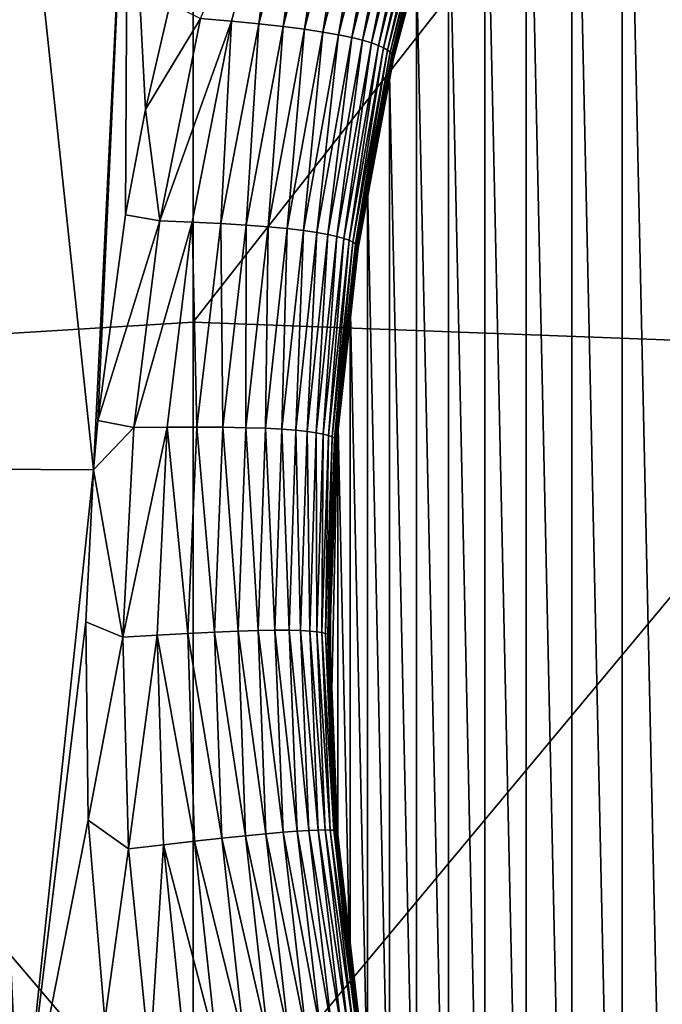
# Model space of a CAD drawing. Header units: metres. Extents: x -105 to 105, y -68 to 103.
# Tile 142 of 256: x -15.69 to -12.23, y -5.68 to -0.38. Entities that reach past the tile are written whole.
import ezdxf

# ---------------------------------------------------------------- set-up
doc = ezdxf.new("R2010")
doc.units = ezdxf.units.M
doc.layers.add('solid_FIT-BATH-150_SW0001', color=7, linetype='CONTINUOUS')

msp = doc.modelspace()

# ---------------------------------------------------------------- linework, layer by layer
at = {"layer": 'solid_FIT-BATH-150_SW0001'}
for points in [[(-12.146439, 3.299414, -15.203499), (-12.146619, -10.726866, -15.203499), (-12.441289, 2.76196, -15.203499)], [(-12.441289, 2.76196, -15.203499), (-12.441559, -10.18927, -15.203499), (-12.711925, 2.21325, -15.203499)], [(-12.441289, 2.76196, -15.203499), (-12.146619, -10.726866, -15.203499), (-12.441559, -10.18927, -15.203499)], [(-18.440989, -2.23578, 15.76396), (-14.752053, 2.69447, 15.858294), (-18.440989, 2.69447, 15.858294)], [(-18.440989, -2.23578, 15.76396), (-14.752053, -2.009631, 15.769724), (-14.752053, 2.69447, 15.858294)], [(-14.752053, -2.009631, 15.769724), (-11.063119, 2.69447, 15.858294), (-14.752053, 2.69447, 15.858294)], [(-14.752053, -2.009631, 15.769724), (-11.063119, -2.146953, 15.768068), (-11.063119, 2.69447, 15.858294)], [(-12.711925, 2.21325, -15.203499), (-12.712236, -9.640508, -15.203499), (-12.958364, 1.652846, -15.203499)], [(-12.711925, 2.21325, -15.203499), (-12.441559, -10.18927, -15.203499), (-12.712236, -9.640508, -15.203499)], [(-12.958364, 1.652846, -15.203499), (-12.958641, -9.080195, -15.203499), (-13.18049, 1.081504, -15.203499)], [(-12.958364, 1.652846, -15.203499), (-12.712236, -9.640508, -15.203499), (-12.958641, -9.080195, -15.203499)], [(-13.18049, 1.081504, -15.203499), (-13.180695, -8.509018, -15.203499), (-13.377007, 0.502662, -15.203499)], [(-13.18049, 1.081504, -15.203499), (-12.958641, -9.080195, -15.203499), (-13.180695, -8.509018, -15.203499)], [(-15.287665, -2.803856, -9.876365), (-15.859154, -2.801446, -9.49927), (-15.687124, 0.968762, -10.182613)], [(-15.287665, -2.803856, -9.876365), (-15.687124, 0.968762, -10.182613), (-15.103163, 0.973387, -10.553959)], [(-15.264491, -2.539155, -9.930058), (-15.287665, -2.803856, -9.876365), (-15.103163, 0.973387, -10.553959)], [(-15.116078, -1.430499, -10.185544), (-15.264491, -2.539155, -9.930058), (-15.103163, 0.973387, -10.553959)], [(-15.007792, -0.86332, -10.334608), (-15.116078, -1.430499, -10.185544), (-15.103163, 0.973387, -10.553959)], [(-14.875832, -0.290589, -10.497136), (-15.007792, -0.86332, -10.334608), (-15.103163, 0.973387, -10.553959)], [(-14.25934, 0.668995, -11.030871), (-14.545228, -0.387512, -10.726221), (-14.711263, -0.373265, -10.592801)], [(-14.397037, -0.40208, -10.875524), (-14.545228, -0.387512, -10.726221), (-14.25934, 0.668995, -11.030871)], [(-14.118382, 0.648334, -11.166263), (-14.397037, -0.40208, -10.875524), (-14.25934, 0.668995, -11.030871)], [(-14.266001, -0.416833, -11.040041), (-14.397037, -0.40208, -10.875524), (-14.118382, 0.648334, -11.166263)], [(-13.993371, 0.627963, -11.31656), (-14.266001, -0.416833, -11.040041), (-14.118382, 0.648334, -11.166263)], [(-14.151406, -0.431738, -11.219), (-14.266001, -0.416833, -11.040041), (-13.993371, 0.627963, -11.31656)], [(-13.883661, 0.607915, -11.481009), (-14.151406, -0.431738, -11.219), (-13.993371, 0.627963, -11.31656)], [(-14.052458, -0.446756, -11.411502), (-14.151406, -0.431738, -11.219), (-13.883661, 0.607915, -11.481009)], [(-13.78853, 0.588223, -11.658731), (-14.052458, -0.446756, -11.411502), (-13.883661, 0.607915, -11.481009)], [(-13.968099, -0.461795, -11.616262), (-14.052458, -0.446756, -11.411502), (-13.78853, 0.588223, -11.658731)], [(-13.707009, 0.568971, -11.848471), (-13.968099, -0.461795, -11.616262), (-13.78853, 0.588223, -11.658731)], [(-13.897212, -0.476715, -11.831931), (-13.968099, -0.461795, -11.616262), (-13.707009, 0.568971, -11.848471)], [(-13.638076, 0.550283, -12.04891), (-13.897212, -0.476715, -11.831931), (-13.707009, 0.568971, -11.848471)], [(-13.838684, -0.491371, -12.057161), (-13.897212, -0.476715, -11.831931), (-13.638076, 0.550283, -12.04891)], [(-13.580707, 0.532293, -12.258731), (-13.838684, -0.491371, -12.057161), (-13.638076, 0.550283, -12.04891)], [(-13.791395, -0.505621, -12.290597), (-13.838684, -0.491371, -12.057161), (-13.580707, 0.532293, -12.258731)], [(-13.533876, 0.515126, -12.47661), (-13.791395, -0.505621, -12.290597), (-13.580707, 0.532293, -12.258731)], [(-13.754158, -0.519313, -12.53078), (-13.791395, -0.505621, -12.290597), (-13.533876, 0.515126, -12.47661)], [(-13.496493, 0.498922, -12.701122), (-13.754158, -0.519313, -12.53078), (-13.533876, 0.515126, -12.47661)], [(-13.725722, -0.53229, -12.776149), (-13.754158, -0.519313, -12.53078), (-13.496493, 0.498922, -12.701122)], [(-13.467408, 0.483821, -12.930741), (-13.725722, -0.53229, -12.776149), (-13.496493, 0.498922, -12.701122)], [(-13.704832, -0.544396, -13.025143), (-13.725722, -0.53229, -12.776149), (-13.467408, 0.483821, -12.930741)], [(-13.445472, 0.469963, -13.16394), (-13.704832, -0.544396, -13.025143), (-13.467408, 0.483821, -12.930741)], [(-13.377007, 0.502662, -15.203499), (-13.377152, -7.930299, -15.203499), (-13.548066, -0.084421, -15.203499)], [(-13.377007, 0.502662, -15.203499), (-13.180695, -8.509018, -15.203499), (-13.377152, -7.930299, -15.203499)], [(-13.690233, -0.555476, -13.276197), (-13.704832, -0.544396, -13.025143), (-13.445472, 0.469963, -13.16394)], [(-13.42953, 0.457487, -13.39919), (-13.690233, -0.555476, -13.276197), (-13.445472, 0.469963, -13.16394)], [(-13.680708, -0.565382, -13.527802), (-13.690233, -0.555476, -13.276197), (-13.42953, 0.457487, -13.39919)], [(-13.418467, 0.446526, -13.635015), (-13.680708, -0.565382, -13.527802), (-13.42953, 0.457487, -13.39919)], [(-13.675201, -0.573998, -13.77869), (-13.680708, -0.565382, -13.527802), (-13.418467, 0.446526, -13.635015)], [(-13.411316, 0.437183, -13.870177), (-13.675201, -0.573998, -13.77869), (-13.418467, 0.446526, -13.635015)], [(-13.67271, -0.581215, -14.027674), (-13.675201, -0.573998, -13.77869), (-13.411316, 0.437183, -13.870177)], [(-13.407158, 0.429556, -14.103515), (-13.67271, -0.581215, -14.027674), (-13.411316, 0.437183, -13.870177)], [(-13.67223, -0.586928, -14.27356), (-13.67271, -0.581215, -14.027674), (-13.407158, 0.429556, -14.103515)], [(-13.405075, 0.423741, -14.333863), (-13.67223, -0.586928, -14.27356), (-13.407158, 0.429556, -14.103515)], [(-13.403326, 0.418055, -14.997367), (-13.674159, -0.594062, -14.982787), (-13.40369, 0.417939, -14.78133)], [(-13.548066, -0.084421, -15.203499), (-13.674159, -0.594062, -14.982787), (-13.403326, 0.418055, -14.997367)], [(-13.674159, -0.594062, -14.982787), (-13.673538, -0.593405, -14.751671), (-13.40369, 0.417939, -14.78133)], [(-13.673538, -0.593405, -14.751671), (-13.672758, -0.591019, -14.515162), (-13.40415, 0.419842, -14.560065)], [(-13.40369, 0.417939, -14.78133), (-13.673538, -0.593405, -14.751671), (-13.40415, 0.419842, -14.560065)], [(-13.672758, -0.591019, -14.515162), (-13.67223, -0.586928, -14.27356), (-13.405075, 0.423741, -14.333863)], [(-13.40415, 0.419842, -14.560065), (-13.672758, -0.591019, -14.515162), (-13.405075, 0.423741, -14.333863)], [(-13.548066, -0.084421, -15.203499), (-13.693509, -0.678739, -15.203499), (-13.674159, -0.594062, -14.982787)], [(-13.548066, -0.084421, -15.203499), (-13.548167, -7.343295, -15.203499), (-13.693509, -0.678739, -15.203499)], [(-13.548066, -0.084421, -15.203499), (-13.377152, -7.930299, -15.203499), (-13.548167, -7.343295, -15.203499)], [(-14.711263, -0.373265, -10.592801), (-15.007792, -0.86332, -10.334608), (-14.875832, -0.290589, -10.497136)], [(-14.711263, -0.373265, -10.592801), (-14.930708, -1.463848, -10.306221), (-15.007792, -0.86332, -10.334608)], [(-14.545228, -0.387512, -10.726221), (-14.930708, -1.463848, -10.306221), (-14.711263, -0.373265, -10.592801)], [(-14.545228, -0.387512, -10.726221), (-14.757248, -1.470456, -10.45188), (-14.930708, -1.463848, -10.306221)], [(-14.602692, -1.477967, -10.613708), (-14.757248, -1.470456, -10.45188), (-14.545228, -0.387512, -10.726221)], [(-14.397037, -0.40208, -10.875524), (-14.602692, -1.477967, -10.613708), (-14.545228, -0.387512, -10.726221)], [(-14.466306, -1.48623, -10.791021), (-14.602692, -1.477967, -10.613708), (-14.397037, -0.40208, -10.875524)], [(-14.266001, -0.416833, -11.040041), (-14.466306, -1.48623, -10.791021), (-14.397037, -0.40208, -10.875524)], [(-14.347321, -1.495204, -10.983034), (-14.466306, -1.48623, -10.791021), (-14.266001, -0.416833, -11.040041)], [(-14.151406, -0.431738, -11.219), (-14.347321, -1.495204, -10.983034), (-14.266001, -0.416833, -11.040041)], [(-14.244879, -1.504842, -11.188827), (-14.347321, -1.495204, -10.983034), (-14.151406, -0.431738, -11.219)], [(-14.052458, -0.446756, -11.411502), (-14.244879, -1.504842, -11.188827), (-14.151406, -0.431738, -11.219)], [(-14.157847, -1.515035, -11.407092), (-14.244879, -1.504842, -11.188827), (-14.052458, -0.446756, -11.411502)], [(-13.968099, -0.461795, -11.616262), (-14.157847, -1.515035, -11.407092), (-14.052458, -0.446756, -11.411502)], [(-14.085035, -1.525624, -11.636453), (-14.157847, -1.515035, -11.407092), (-13.968099, -0.461795, -11.616262)], [(-13.897212, -0.476715, -11.831931), (-14.085035, -1.525624, -11.636453), (-13.968099, -0.461795, -11.616262)], [(-14.025249, -1.536442, -11.875534), (-14.085035, -1.525624, -11.636453), (-13.897212, -0.476715, -11.831931)], [(-13.838684, -0.491371, -12.057161), (-14.025249, -1.536442, -11.875534), (-13.897212, -0.476715, -11.831931)], [(-13.977297, -1.547329, -12.122954), (-14.025249, -1.536442, -11.875534), (-13.838684, -0.491371, -12.057161)], [(-13.791395, -0.505621, -12.290597), (-13.977297, -1.547329, -12.122954), (-13.838684, -0.491371, -12.057161)], [(-13.939908, -1.55811, -12.377226), (-13.977297, -1.547329, -12.122954), (-13.791395, -0.505621, -12.290597)], [(-13.754158, -0.519313, -12.53078), (-13.939908, -1.55811, -12.377226), (-13.791395, -0.505621, -12.290597)], [(-13.911748, -1.568605, -12.636759), (-13.939908, -1.55811, -12.377226), (-13.754158, -0.519313, -12.53078)], [(-13.725722, -0.53229, -12.776149), (-13.911748, -1.568605, -12.636759), (-13.754158, -0.519313, -12.53078)], [(-13.891476, -1.578636, -12.899959), (-13.911748, -1.568605, -12.636759), (-13.725722, -0.53229, -12.776149)], [(-13.704832, -0.544396, -13.025143), (-13.891476, -1.578636, -12.899959), (-13.725722, -0.53229, -12.776149)], [(-13.877752, -1.588024, -13.165234), (-13.891476, -1.578636, -12.899959), (-13.704832, -0.544396, -13.025143)], [(-13.690233, -0.555476, -13.276197), (-13.877752, -1.588024, -13.165234), (-13.704832, -0.544396, -13.025143)], [(-13.869275, -1.596599, -13.431042), (-13.877752, -1.588024, -13.165234), (-13.690233, -0.555476, -13.276197)], [(-13.680708, -0.565382, -13.527802), (-13.869275, -1.596599, -13.431042), (-13.690233, -0.555476, -13.276197)], [(-13.864918, -1.604226, -13.696095), (-13.869275, -1.596599, -13.431042), (-13.680708, -0.565382, -13.527802)], [(-13.675201, -0.573998, -13.77869), (-13.864918, -1.604226, -13.696095), (-13.680708, -0.565382, -13.527802)], [(-13.863605, -1.610781, -13.959177), (-13.864918, -1.604226, -13.696095), (-13.675201, -0.573998, -13.77869)], [(-13.864259, -1.616138, -14.219074), (-13.863605, -1.610781, -13.959177), (-13.67271, -0.581215, -14.027674)], [(-13.67223, -0.586928, -14.27356), (-13.864259, -1.616138, -14.219074), (-13.67271, -0.581215, -14.027674)], [(-13.67271, -0.581215, -14.027674), (-13.863605, -1.610781, -13.959177), (-13.675201, -0.573998, -13.77869)], [(-13.868723, -1.623923, -14.969597), (-13.867447, -1.622769, -14.724851), (-13.673538, -0.593405, -14.751671)], [(-13.674159, -0.594062, -14.982787), (-13.868723, -1.623923, -14.969597), (-13.673538, -0.593405, -14.751671)], [(-13.812654, -1.277633, -15.203499), (-13.868723, -1.623923, -14.969597), (-13.674159, -0.594062, -14.982787)], [(-13.867447, -1.622769, -14.724851), (-13.86581, -1.620166, -14.474574), (-13.672758, -0.591019, -14.515162)], [(-13.673538, -0.593405, -14.751671), (-13.867447, -1.622769, -14.724851), (-13.672758, -0.591019, -14.515162)], [(-13.86581, -1.620166, -14.474574), (-13.864259, -1.616138, -14.219074), (-13.67223, -0.586928, -14.27356)], [(-13.672758, -0.591019, -14.515162), (-13.86581, -1.620166, -14.474574), (-13.67223, -0.586928, -14.27356)], [(-13.693509, -0.678739, -15.203499), (-13.812654, -1.277633, -15.203499), (-13.674159, -0.594062, -14.982787)], [(-13.693509, -0.678739, -15.203499), (-13.693574, -6.749028, -15.203499), (-13.812654, -1.277633, -15.203499)], [(-13.693509, -0.678739, -15.203499), (-13.548167, -7.343295, -15.203499), (-13.693574, -6.749028, -15.203499)], [(-14.930708, -1.463848, -10.306221), (-15.116078, -1.430499, -10.185544), (-15.007792, -0.86332, -10.334608)], [(-13.812654, -1.277633, -15.203499), (-13.905695, -1.882321, -15.203499), (-13.868723, -1.623923, -14.969597)], [(-13.812654, -1.277633, -15.203499), (-13.812695, -6.150132, -15.203499), (-13.905695, -1.882321, -15.203499)], [(-13.812654, -1.277633, -15.203499), (-13.693574, -6.749028, -15.203499), (-13.812695, -6.150132, -15.203499)], [(-14.930708, -1.463848, -10.306221), (-15.264491, -2.539155, -9.930058), (-15.116078, -1.430499, -10.185544)], [(-14.930708, -1.463848, -10.306221), (-15.07143, -2.577085, -10.058891), (-15.264491, -2.539155, -9.930058)], [(-14.757248, -1.470456, -10.45188), (-15.07143, -2.577085, -10.058891), (-14.930708, -1.463848, -10.306221)], [(-14.757248, -1.470456, -10.45188), (-14.891712, -2.575015, -10.214866), (-15.07143, -2.577085, -10.058891)], [(-14.731769, -2.574513, -10.387302), (-14.891712, -2.575015, -10.214866), (-14.757248, -1.470456, -10.45188)], [(-14.602692, -1.477967, -10.613708), (-14.731769, -2.574513, -10.387302), (-14.757248, -1.470456, -10.45188)], [(-14.590828, -2.575411, -10.575499), (-14.731769, -2.574513, -10.387302), (-14.602692, -1.477967, -10.613708)], [(-14.466306, -1.48623, -10.791021), (-14.590828, -2.575411, -10.575499), (-14.602692, -1.477967, -10.613708)], [(-14.468075, -2.577655, -10.778652), (-14.590828, -2.575411, -10.575499), (-14.466306, -1.48623, -10.791021)], [(-14.347321, -1.495204, -10.983034), (-14.468075, -2.577655, -10.778652), (-14.466306, -1.48623, -10.791021)], [(-14.362601, -2.581185, -10.995828), (-14.468075, -2.577655, -10.778652), (-14.347321, -1.495204, -10.983034)], [(-14.244879, -1.504842, -11.188827), (-14.362601, -2.581185, -10.995828), (-14.347321, -1.495204, -10.983034)], [(-14.273211, -2.585871, -11.225694), (-14.362601, -2.581185, -10.995828), (-14.244879, -1.504842, -11.188827)], [(-14.157847, -1.515035, -11.407092), (-14.273211, -2.585871, -11.225694), (-14.244879, -1.504842, -11.188827)], [(-14.198649, -2.591527, -11.466847), (-14.273211, -2.585871, -11.225694), (-14.157847, -1.515035, -11.407092)], [(-14.085035, -1.525624, -11.636453), (-14.198649, -2.591527, -11.466847), (-14.157847, -1.515035, -11.407092)], [(-14.137666, -2.597962, -11.717885), (-14.198649, -2.591527, -11.466847), (-14.085035, -1.525624, -11.636453)], [(-14.025249, -1.536442, -11.875534), (-14.137666, -2.597962, -11.717885), (-14.085035, -1.525624, -11.636453)], [(-14.089001, -2.604988, -11.9774), (-14.137666, -2.597962, -11.717885), (-14.025249, -1.536442, -11.875534)], [(-13.977297, -1.547329, -12.122954), (-14.089001, -2.604988, -11.9774), (-14.025249, -1.536442, -11.875534)], [(-14.051322, -2.612405, -12.243876), (-14.089001, -2.604988, -11.9774), (-13.977297, -1.547329, -12.122954)], [(-13.939908, -1.55811, -12.377226), (-14.051322, -2.612405, -12.243876), (-13.977297, -1.547329, -12.122954)], [(-14.023225, -2.620002, -12.515694), (-14.051322, -2.612405, -12.243876), (-13.939908, -1.55811, -12.377226)], [(-13.911748, -1.568605, -12.636759), (-14.023225, -2.620002, -12.515694), (-13.939908, -1.55811, -12.377226)], [(-14.003299, -2.627572, -12.791229), (-14.023225, -2.620002, -12.515694), (-13.911748, -1.568605, -12.636759)], [(-13.891476, -1.578636, -12.899959), (-14.003299, -2.627572, -12.791229), (-13.911748, -1.568605, -12.636759)], [(-13.990136, -2.634907, -13.068859), (-14.003299, -2.627572, -12.791229), (-13.891476, -1.578636, -12.899959)], [(-13.877752, -1.588024, -13.165234), (-13.990136, -2.634907, -13.068859), (-13.891476, -1.578636, -12.899959)], [(-13.982367, -2.641809, -13.347015), (-13.990136, -2.634907, -13.068859), (-13.877752, -1.588024, -13.165234)], [(-13.869275, -1.596599, -13.431042), (-13.982367, -2.641809, -13.347015), (-13.877752, -1.588024, -13.165234)], [(-13.985909, -2.665826, -14.958167), (-13.984221, -2.664512, -14.701599), (-13.867447, -1.622769, -14.724851)], [(-13.868723, -1.623923, -14.969597), (-13.985909, -2.665826, -14.958167), (-13.867447, -1.622769, -14.724851)], [(-13.972414, -2.490935, -15.203499), (-13.985909, -2.665826, -14.958167), (-13.868723, -1.623923, -14.969597)], [(-13.984221, -2.664512, -14.701599), (-13.982013, -2.662018, -14.43937), (-13.86581, -1.620166, -14.474574)], [(-13.867447, -1.622769, -14.724851), (-13.984221, -2.664512, -14.701599), (-13.86581, -1.620166, -14.474574)], [(-13.978803, -2.648119, -13.624382), (-13.982367, -2.641809, -13.347015), (-13.869275, -1.596599, -13.431042)], [(-13.982013, -2.662018, -14.43937), (-13.979757, -2.658374, -14.171797), (-13.864259, -1.616138, -14.219074)], [(-13.86581, -1.620166, -14.474574), (-13.982013, -2.662018, -14.43937), (-13.864259, -1.616138, -14.219074)], [(-13.979757, -2.658374, -14.171797), (-13.978311, -2.65369, -13.899722), (-13.863605, -1.610781, -13.959177)], [(-13.864259, -1.616138, -14.219074), (-13.979757, -2.658374, -14.171797), (-13.863605, -1.610781, -13.959177)], [(-13.864918, -1.604226, -13.696095), (-13.978803, -2.648119, -13.624382), (-13.869275, -1.596599, -13.431042)], [(-13.978311, -2.65369, -13.899722), (-13.978803, -2.648119, -13.624382), (-13.864918, -1.604226, -13.696095)], [(-13.863605, -1.610781, -13.959177), (-13.978311, -2.65369, -13.899722), (-13.864918, -1.604226, -13.696095)], [(-13.905695, -1.882321, -15.203499), (-13.972414, -2.490935, -15.203499), (-13.868723, -1.623923, -14.969597)], [(-13.905695, -1.882321, -15.203499), (-13.905726, -5.545366, -15.203499), (-13.972414, -2.490935, -15.203499)], [(-13.905695, -1.882321, -15.203499), (-13.812695, -6.150132, -15.203499), (-13.905726, -5.545366, -15.203499)], [(-18.440989, -2.23578, 15.76396), (-14.752053, -6.574554, 15.670265), (-14.752053, -2.009631, 15.769724)], [(-14.752053, -2.009631, 15.769724), (-14.752053, -6.574554, 15.670265), (-11.063119, -2.146953, 15.768068)], [(-14.752053, -6.574554, 15.670265), (-11.063119, -6.840992, 15.666408), (-11.063119, -2.146953, 15.768068)], [(-18.440989, -2.23578, 15.76396), (-18.440989, -7.013179, 15.657449), (-14.752053, -6.574554, 15.670265)], [(-13.972414, -2.490935, -15.203499), (-13.972443, -4.936658, -15.203499), (-14.012406, -4.32667, -15.203499)], [(-13.972414, -2.490935, -15.203499), (-14.012406, -4.32667, -15.203499), (-14.012388, -3.100875, -15.203499)], [(-13.972414, -2.490935, -15.203499), (-14.012388, -3.100875, -15.203499), (-13.985909, -2.665826, -14.958167)], [(-13.972414, -2.490935, -15.203499), (-13.905726, -5.545366, -15.203499), (-13.972443, -4.936658, -15.203499)], [(-15.07143, -2.577085, -10.058891), (-15.287665, -2.803856, -9.876365), (-15.264491, -2.539155, -9.930058)], [(-15.07143, -2.577085, -10.058891), (-15.129002, -3.706657, -9.858016), (-15.287665, -2.803856, -9.876365)], [(-14.891712, -2.575015, -10.214866), (-15.129002, -3.706657, -9.858016), (-15.07143, -2.577085, -10.058891)], [(-14.891712, -2.575015, -10.214866), (-14.944283, -3.694962, -10.021809), (-15.129002, -3.706657, -9.858016)], [(-14.780041, -3.685573, -10.202405), (-14.944283, -3.694962, -10.021809), (-14.891712, -2.575015, -10.214866)], [(-14.731769, -2.574513, -10.387302), (-14.780041, -3.685573, -10.202405), (-14.891712, -2.575015, -10.214866)], [(-14.635479, -3.678301, -10.399082), (-14.780041, -3.685573, -10.202405), (-14.731769, -2.574513, -10.387302)], [(-14.590828, -2.575411, -10.575499), (-14.635479, -3.678301, -10.399082), (-14.731769, -2.574513, -10.387302)], [(-14.509741, -3.673078, -10.61102), (-14.635479, -3.678301, -10.399082), (-14.590828, -2.575411, -10.575499)], [(-14.468075, -2.577655, -10.778652), (-14.509741, -3.673078, -10.61102), (-14.590828, -2.575411, -10.575499)], [(-14.401876, -3.669825, -10.837264), (-14.509741, -3.673078, -10.61102), (-14.468075, -2.577655, -10.778652)], [(-14.362601, -2.581185, -10.995828), (-14.401876, -3.669825, -10.837264), (-14.468075, -2.577655, -10.778652)], [(-14.310636, -3.668383, -11.076454), (-14.401876, -3.669825, -10.837264), (-14.362601, -2.581185, -10.995828)], [(-14.273211, -2.585871, -11.225694), (-14.310636, -3.668383, -11.076454), (-14.362601, -2.581185, -10.995828)], [(-14.234715, -3.66854, -11.327156), (-14.310636, -3.668383, -11.076454), (-14.273211, -2.585871, -11.225694)], [(-14.198649, -2.591527, -11.466847), (-14.234715, -3.66854, -11.327156), (-14.273211, -2.585871, -11.225694)], [(-14.172812, -3.670071, -11.587939), (-14.234715, -3.66854, -11.327156), (-14.198649, -2.591527, -11.466847)], [(-14.137666, -2.597962, -11.717885), (-14.172812, -3.670071, -11.587939), (-14.198649, -2.591527, -11.466847)], [(-14.123617, -3.67276, -11.857363), (-14.172812, -3.670071, -11.587939), (-14.137666, -2.597962, -11.717885)], [(-14.089001, -2.604988, -11.9774), (-14.123617, -3.67276, -11.857363), (-14.137666, -2.597962, -11.717885)], [(-14.085746, -3.676372, -12.133881), (-14.123617, -3.67276, -11.857363), (-14.089001, -2.604988, -11.9774)], [(-14.051322, -2.612405, -12.243876), (-14.085746, -3.676372, -12.133881), (-14.089001, -2.604988, -11.9774)], [(-14.057735, -3.680663, -12.415838), (-14.085746, -3.676372, -12.133881), (-14.051322, -2.612405, -12.243876)], [(-14.023225, -2.620002, -12.515694), (-14.057735, -3.680663, -12.415838), (-14.051322, -2.612405, -12.243876)], [(-14.03812, -3.685391, -12.701579), (-14.057735, -3.680663, -12.415838), (-14.023225, -2.620002, -12.515694)], [(-14.003299, -2.627572, -12.791229), (-14.03812, -3.685391, -12.701579), (-14.023225, -2.620002, -12.515694)], [(-14.025436, -3.690313, -12.989446), (-14.03812, -3.685391, -12.701579), (-14.003299, -2.627572, -12.791229)], [(-13.990136, -2.634907, -13.068859), (-14.025436, -3.690313, -12.989446), (-14.003299, -2.627572, -12.791229)], [(-14.018256, -3.695197, -13.277836), (-14.025436, -3.690313, -12.989446), (-13.990136, -2.634907, -13.068859)], [(-13.982367, -2.641809, -13.347015), (-14.018256, -3.695197, -13.277836), (-13.990136, -2.634907, -13.068859)], [(-14.015345, -3.699857, -13.565408), (-14.018256, -3.695197, -13.277836), (-13.982367, -2.641809, -13.347015)], [(-14.015519, -3.704118, -13.850895), (-14.015345, -3.699857, -13.565408), (-13.978803, -2.648119, -13.624382)], [(-13.978311, -2.65369, -13.899722), (-14.015519, -3.704118, -13.850895), (-13.978803, -2.648119, -13.624382)], [(-13.978803, -2.648119, -13.624382), (-14.015345, -3.699857, -13.565408), (-13.982367, -2.641809, -13.347015)], [(-14.025702, -3.713766, -15.203499), (-14.025035, -3.713924, -14.948849), (-13.985909, -2.665826, -14.958167)], [(-14.012388, -3.100875, -15.203499), (-14.025702, -3.713766, -15.203499), (-13.985909, -2.665826, -14.958167)], [(-14.025035, -3.713924, -14.948849), (-14.023052, -3.712791, -14.682606), (-13.984221, -2.664512, -14.701599)], [(-13.985909, -2.665826, -14.958167), (-14.025035, -3.713924, -14.948849), (-13.984221, -2.664512, -14.701599)], [(-14.023052, -3.712791, -14.682606), (-14.020407, -3.710739, -14.410558), (-13.982013, -2.662018, -14.43937)], [(-13.984221, -2.664512, -14.701599), (-14.023052, -3.712791, -14.682606), (-13.982013, -2.662018, -14.43937)], [(-14.020407, -3.710739, -14.410558), (-14.017598, -3.707806, -14.133033), (-13.979757, -2.658374, -14.171797)], [(-13.982013, -2.662018, -14.43937), (-14.020407, -3.710739, -14.410558), (-13.979757, -2.658374, -14.171797)], [(-14.017598, -3.707806, -14.133033), (-14.015519, -3.704118, -13.850895), (-13.978311, -2.65369, -13.899722)], [(-13.979757, -2.658374, -14.171797), (-14.017598, -3.707806, -14.133033), (-13.978311, -2.65369, -13.899722)], [(-15.683148, -6.552531, -9.067099), (-16.238483, -6.544861, -8.668811), (-15.859154, -2.801446, -9.49927)], [(-15.683148, -6.552531, -9.067099), (-15.859154, -2.801446, -9.49927), (-15.287665, -2.803856, -9.876365)], [(-15.329612, -3.623967, -9.728717), (-15.683148, -6.552531, -9.067099), (-15.287665, -2.803856, -9.876365)], [(-15.129002, -3.706657, -9.858016), (-15.329612, -3.623967, -9.728717), (-15.287665, -2.803856, -9.876365)], [(-14.012388, -3.100875, -15.203499), (-14.012406, -4.32667, -15.203499), (-14.025702, -3.713766, -15.203499)], [(-15.329612, -3.623967, -9.728717), (-15.316448, -4.69204, -9.580172), (-15.683148, -6.552531, -9.067099)], [(-15.129002, -3.706657, -9.858016), (-15.316448, -4.69204, -9.580172), (-15.329612, -3.623967, -9.728717)], [(-15.129002, -3.706657, -9.858016), (-15.099892, -4.845675, -9.709293), (-15.316448, -4.69204, -9.580172)], [(-14.944283, -3.694962, -10.021809), (-15.099892, -4.845675, -9.709293), (-15.129002, -3.706657, -9.858016)], [(-14.944283, -3.694962, -10.021809), (-14.911503, -4.823519, -9.877934), (-15.099892, -4.845675, -9.709293)], [(-14.780041, -3.685573, -10.202405), (-14.74415, -4.80447, -10.063809), (-14.944283, -3.694962, -10.021809)], [(-14.74415, -4.80447, -10.063809), (-14.911503, -4.823519, -9.877934), (-14.944283, -3.694962, -10.021809)], [(-14.635479, -3.678301, -10.399082), (-14.597014, -4.788316, -10.266171), (-14.780041, -3.685573, -10.202405)], [(-14.597014, -4.788316, -10.266171), (-14.74415, -4.80447, -10.063809), (-14.780041, -3.685573, -10.202405)], [(-14.509741, -3.673078, -10.61102), (-14.469205, -4.774971, -10.484178), (-14.635479, -3.678301, -10.399082)], [(-14.469205, -4.774971, -10.484178), (-14.597014, -4.788316, -10.266171), (-14.635479, -3.678301, -10.399082)], [(-14.401876, -3.669825, -10.837264), (-14.359735, -4.764332, -10.716847), (-14.509741, -3.673078, -10.61102)], [(-14.359735, -4.764332, -10.716847), (-14.469205, -4.774971, -10.484178), (-14.509741, -3.673078, -10.61102)], [(-14.310636, -3.668383, -11.076454), (-14.267312, -4.756213, -10.962787), (-14.401876, -3.669825, -10.837264)], [(-14.267312, -4.756213, -10.962787), (-14.359735, -4.764332, -10.716847), (-14.401876, -3.669825, -10.837264)], [(-14.190591, -4.750364, -11.220523), (-14.267312, -4.756213, -10.962787), (-14.310636, -3.668383, -11.076454)], [(-14.234715, -3.66854, -11.327156), (-14.190591, -4.750364, -11.220523), (-14.310636, -3.668383, -11.076454)], [(-14.128227, -4.746527, -11.488587), (-14.190591, -4.750364, -11.220523), (-14.234715, -3.66854, -11.327156)], [(-14.172812, -3.670071, -11.587939), (-14.128227, -4.746527, -11.488587), (-14.234715, -3.66854, -11.327156)], [(-14.078872, -4.74445, -11.765503), (-14.128227, -4.746527, -11.488587), (-14.172812, -3.670071, -11.587939)], [(-14.123617, -3.67276, -11.857363), (-14.078872, -4.74445, -11.765503), (-14.172812, -3.670071, -11.587939)], [(-14.041096, -4.74386, -12.049683), (-14.078872, -4.74445, -11.765503), (-14.123617, -3.67276, -11.857363)], [(-14.085746, -3.676372, -12.133881), (-14.041096, -4.74386, -12.049683), (-14.123617, -3.67276, -11.857363)], [(-14.013389, -4.744475, -12.33943), (-14.041096, -4.74386, -12.049683), (-14.085746, -3.676372, -12.133881)], [(-14.057735, -3.680663, -12.415838), (-14.013389, -4.744475, -12.33943), (-14.085746, -3.676372, -12.133881)], [(-13.99424, -4.746015, -12.633047), (-14.013389, -4.744475, -12.33943), (-14.057735, -3.680663, -12.415838)], [(-14.03812, -3.685391, -12.701579), (-13.99424, -4.746015, -12.633047), (-14.057735, -3.680663, -12.415838)], [(-13.982139, -4.748195, -12.928836), (-13.99424, -4.746015, -12.633047), (-14.03812, -3.685391, -12.701579)], [(-14.025436, -3.690313, -12.989446), (-13.982139, -4.748195, -12.928836), (-14.03812, -3.685391, -12.701579)], [(-13.975613, -4.750747, -13.225152), (-13.982139, -4.748195, -12.928836), (-14.025436, -3.690313, -12.989446)], [(-14.018256, -3.695197, -13.277836), (-13.975613, -4.750747, -13.225152), (-14.025436, -3.690313, -12.989446)], [(-14.023052, -3.712791, -14.682606), (-13.983361, -4.76171, -14.668413), (-14.020407, -3.710739, -14.410558)], [(-14.020407, -3.710739, -14.410558), (-13.980292, -4.76041, -14.388927), (-14.017598, -3.707806, -14.133033)], [(-13.983361, -4.76171, -14.668413), (-13.980292, -4.76041, -14.388927), (-14.020407, -3.710739, -14.410558)], [(-13.973386, -4.753451, -13.520618), (-13.975613, -4.750747, -13.225152), (-14.018256, -3.695197, -13.277836)], [(-14.015345, -3.699857, -13.565408), (-13.973386, -4.753451, -13.520618), (-14.018256, -3.695197, -13.277836)], [(-14.017598, -3.707806, -14.133033), (-13.976943, -4.758491, -14.103804), (-14.015519, -3.704118, -13.850895)], [(-13.980292, -4.76041, -14.388927), (-13.976943, -4.758491, -14.103804), (-14.017598, -3.707806, -14.133033)], [(-14.015519, -3.704118, -13.850895), (-13.974236, -4.7561, -13.813935), (-14.015345, -3.699857, -13.565408)], [(-13.976943, -4.758491, -14.103804), (-13.974236, -4.7561, -13.813935), (-14.015519, -3.704118, -13.850895)], [(-13.974236, -4.7561, -13.813935), (-13.973386, -4.753451, -13.520618), (-14.015345, -3.699857, -13.565408)], [(-14.025702, -3.713766, -15.203499), (-14.012406, -4.32667, -15.203499), (-14.025035, -3.713924, -14.948849)], [(-14.025035, -3.713924, -14.948849), (-13.98563, -4.762344, -14.941921), (-14.023052, -3.712791, -14.682606)], [(-14.012406, -4.32667, -15.203499), (-13.98563, -4.762344, -14.941921), (-14.025035, -3.713924, -14.948849)], [(-13.98563, -4.762344, -14.941921), (-13.983361, -4.76171, -14.668413), (-14.023052, -3.712791, -14.682606)], [(-14.012406, -4.32667, -15.203499), (-13.972443, -4.936658, -15.203499), (-13.98563, -4.762344, -14.941921)], [(-15.316448, -4.69204, -9.580172), (-15.226151, -5.768625, -9.479012), (-15.683148, -6.552531, -9.067099)], [(-15.099892, -4.845675, -9.709293), (-15.226151, -5.768625, -9.479012), (-15.316448, -4.69204, -9.580172)], [(-14.359735, -4.764332, -10.716847), (-14.236379, -5.85652, -10.634139), (-14.469205, -4.774971, -10.484178)], [(-14.267312, -4.756213, -10.962787), (-14.143449, -5.841336, -10.884254), (-14.359735, -4.764332, -10.716847)], [(-14.143449, -5.841336, -10.884254), (-14.236379, -5.85652, -10.634139), (-14.359735, -4.764332, -10.716847)], [(-14.190591, -4.750364, -11.220523), (-14.06649, -5.829137, -11.146519), (-14.267312, -4.756213, -10.962787)], [(-14.06649, -5.829137, -11.146519), (-14.143449, -5.841336, -10.884254), (-14.267312, -4.756213, -10.962787)], [(-14.128227, -4.746527, -11.488587), (-14.004128, -5.819626, -11.41942), (-14.190591, -4.750364, -11.220523)], [(-14.004128, -5.819626, -11.41942), (-14.06649, -5.829137, -11.146519), (-14.190591, -4.750364, -11.220523)], [(-14.078872, -4.74445, -11.765503), (-13.954982, -5.812512, -11.701434), (-14.128227, -4.746527, -11.488587)], [(-13.954982, -5.812512, -11.701434), (-14.004128, -5.819626, -11.41942), (-14.128227, -4.746527, -11.488587)], [(-14.041096, -4.74386, -12.049683), (-13.917588, -5.807481, -11.990925), (-14.078872, -4.74445, -11.765503)], [(-13.917588, -5.807481, -11.990925), (-13.954982, -5.812512, -11.701434), (-14.078872, -4.74445, -11.765503)], [(-13.890404, -5.804205, -12.286145), (-13.917588, -5.807481, -11.990925), (-14.041096, -4.74386, -12.049683)], [(-14.013389, -4.744475, -12.33943), (-13.890404, -5.804205, -12.286145), (-14.041096, -4.74386, -12.049683)], [(-13.871881, -5.80236, -12.585347), (-13.890404, -5.804205, -12.286145), (-14.013389, -4.744475, -12.33943)], [(-13.99424, -4.746015, -12.633047), (-13.871881, -5.80236, -12.585347), (-14.013389, -4.744475, -12.33943)], [(-13.860472, -5.801619, -12.886781), (-13.871881, -5.80236, -12.585347), (-13.99424, -4.746015, -12.633047)], [(-13.982139, -4.748195, -12.928836), (-13.860472, -5.801619, -12.886781), (-13.99424, -4.746015, -12.633047)], [(-13.98563, -4.762344, -14.941921), (-13.868047, -5.805112, -14.937366), (-13.983361, -4.76171, -14.668413)], [(-13.905726, -5.545366, -15.203499), (-13.868047, -5.805112, -14.937366), (-13.98563, -4.762344, -14.941921)], [(-13.972443, -4.936658, -15.203499), (-13.905726, -5.545366, -15.203499), (-13.98563, -4.762344, -14.941921)], [(-13.983361, -4.76171, -14.668413), (-13.86547, -5.805167, -14.658981), (-13.980292, -4.76041, -14.388927)], [(-13.868047, -5.805112, -14.937366), (-13.86547, -5.805167, -14.658981), (-13.983361, -4.76171, -14.668413)], [(-13.854671, -5.801669, -13.188752), (-13.860472, -5.801619, -12.886781), (-13.982139, -4.748195, -12.928836)], [(-13.975613, -4.750747, -13.225152), (-13.854671, -5.801669, -13.188752), (-13.982139, -4.748195, -12.928836)], [(-13.980292, -4.76041, -14.388927), (-13.861964, -5.804797, -14.374408), (-13.976943, -4.758491, -14.103804)], [(-13.86547, -5.805167, -14.658981), (-13.861964, -5.804797, -14.374408), (-13.980292, -4.76041, -14.388927)], [(-13.976943, -4.758491, -14.103804), (-13.858065, -5.804061, -14.08401), (-13.974236, -4.7561, -13.813935)], [(-13.861964, -5.804797, -14.374408), (-13.858065, -5.804061, -14.08401), (-13.976943, -4.758491, -14.103804)], [(-13.853171, -5.802253, -13.489841), (-13.854671, -5.801669, -13.188752), (-13.975613, -4.750747, -13.225152)], [(-13.973386, -4.753451, -13.520618), (-13.853171, -5.802253, -13.489841), (-13.975613, -4.750747, -13.225152)], [(-13.974236, -4.7561, -13.813935), (-13.854719, -5.80313, -13.788709), (-13.973386, -4.753451, -13.520618)], [(-13.858065, -5.804061, -14.08401), (-13.854719, -5.80313, -13.788709), (-13.974236, -4.7561, -13.813935)], [(-13.854719, -5.80313, -13.788709), (-13.853171, -5.802253, -13.489841), (-13.973386, -4.753451, -13.520618)], [(-14.911503, -4.823519, -9.877934), (-14.984221, -5.985102, -9.612433), (-15.099892, -4.845675, -9.709293)], [(-14.911503, -4.823519, -9.877934), (-14.793519, -5.951819, -9.782896), (-14.984221, -5.985102, -9.612433)], [(-14.74415, -4.80447, -10.063809), (-14.624261, -5.922509, -9.971129), (-14.911503, -4.823519, -9.877934)], [(-14.624261, -5.922509, -9.971129), (-14.793519, -5.951819, -9.782896), (-14.911503, -4.823519, -9.877934)], [(-14.597014, -4.788316, -10.266171), (-14.475613, -5.896931, -10.176353), (-14.74415, -4.80447, -10.063809)], [(-14.475613, -5.896931, -10.176353), (-14.624261, -5.922509, -9.971129), (-14.74415, -4.80447, -10.063809)], [(-14.469205, -4.774971, -10.484178), (-14.346658, -5.874977, -10.397693), (-14.597014, -4.788316, -10.266171)], [(-14.346658, -5.874977, -10.397693), (-14.475613, -5.896931, -10.176353), (-14.597014, -4.788316, -10.266171)], [(-14.236379, -5.85652, -10.634139), (-14.346658, -5.874977, -10.397693), (-14.469205, -4.774971, -10.484178)], [(-15.099892, -4.845675, -9.709293), (-14.984221, -5.985102, -9.612433), (-15.226151, -5.768625, -9.479012)], [(-13.905726, -5.545366, -15.203499), (-13.812695, -6.150132, -15.203499), (-13.868047, -5.805112, -14.937366)]]:
    msp.add_3dface(points, dxfattribs=at)

doc.saveas('drawing.dxf')
